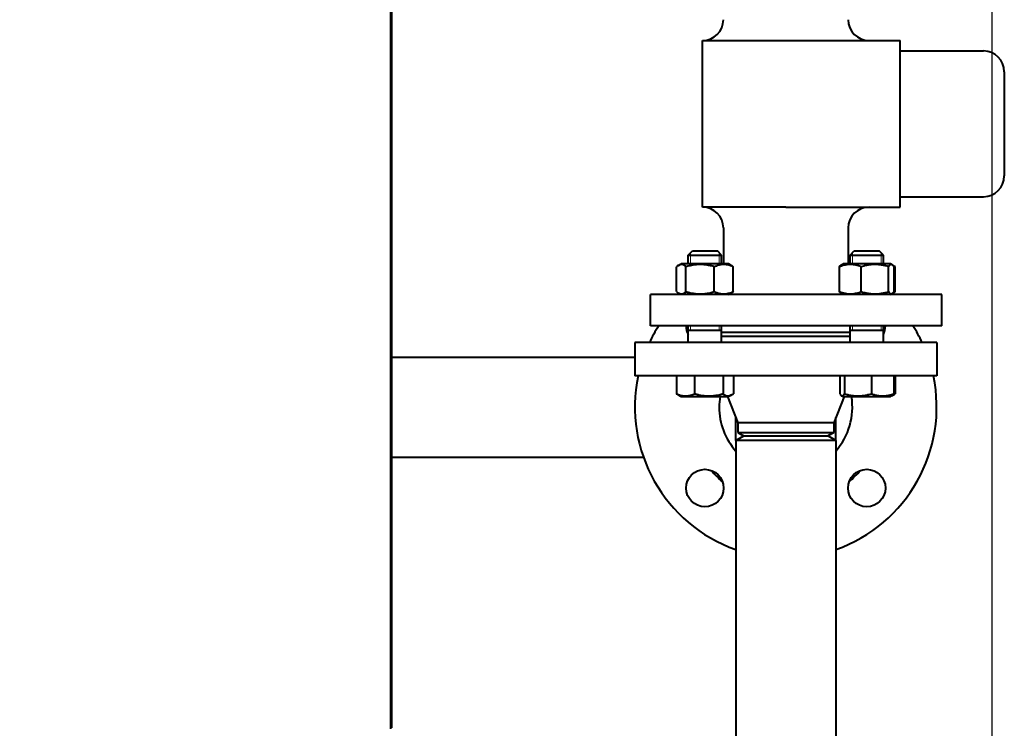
# Model space of a CAD drawing. Header units: millimetres. Extents: x -4428 to 3866, y -3426 to 3855.
# Tile 34 of 191: x -420 to 54, y -2683 to -2343. Entities that reach past the tile are written whole.
import ezdxf

# ---------------------------------------------------------------- set-up
doc = ezdxf.new("R2010")
doc.units = ezdxf.units.MM
doc.linetypes.add('K5LT_BASIC', pattern=[0])
doc.linetypes.add('K5LT_THIN', pattern=[0])
doc.layers.add('Системный слой', color=7, linetype='Continuous')
doc.styles.add('KDIMTEXTSTYLE', font='GOST_AU.SHX', dxfattribs={"width": 0.96, "oblique": 15, "height": 5})
doc.dimstyles.new('KDIMSTYLE (1.00)', dxfattribs={"dimtxt": 5, "dimasz": 1, "dimexe": 2, "dimexo": 0, "dimgap": 1, "dimtad": 1, "dimtxsty": 'KDIMTEXTSTYLE', "dimsah": 1, "dimcen": 0, "dimdle": 1, "dimadec": 0, "dimazin": 0, "dimtfac": 0.667, "dimtmove": 0, "dimatfit": 3, "dimfxl": 1, "dimtvp": 1, "dimtolj": 1, "dimtzin": 0, "dimarcsym": 0})

# ---------------------------------------------------------------- blocks, each defined once
blk = doc.blocks.new('KDIMARROW_01')
at = {"layer": 'Системный слой'}
blk.add_hatch(color=0, dxfattribs=at).paths.add_polyline_path([(0, 0), (-5, 0.66), (-4.5, 0), (-5, -0.66)])
at = {"layer": 'Системный слой', "color": 0, "linetype": 'K5LT_THIN', "lineweight": 20}
for p, q in [((-4.5, 0), (-5, 0.66)), ((-5, 0.66), (0, 0)), ((0, 0), (-5, -0.66)), ((-5, -0.66), (-4.5, 0)), ((0, 0), (-1, 0))]:
    blk.add_line(p, q, dxfattribs=at)
blk = doc.blocks.new('U22')
at = {"layer": 'Системный слой', "color": 150, "linetype": 'K5LT_BASIC', "lineweight": 40, "true_color": 0x0080ff}
for p, q in [((-241.34, -502.09), (-241.34, -2683.09)), ((-240.84, -1562.59), (-240.84, -2682.59)), ((-91.34, -2432.59), (-91.34, -2352.59)), ((-91.34, -2352.59), (-51.34, -2352.59)), ((-51.34, -2352.59), (3.66, -2352.59)), ((3.66, -2432.59), (3.66, -2352.59)), ((3.66, -2357.59), (43.66, -2357.59)), ((53.66, -2367.59), (53.66, -2417.59)), ((3.66, -2427.59), (43.66, -2427.59)), ((-51.34, -2432.59), (-91.34, -2432.59)), ((-51.34, -2432.59), (3.66, -2432.59)), ((-81.34, -2442.59), (-81.34, -2459.79)), ((-21.34, -2442.59), (-21.34, -2459.79)), ((-98.23, -2455.59), (-96.23, -2453.59)), ((-98.23, -2459.79), (-98.23, -2455.59)), ((-98.23, -2455.59), (-88.95, -2455.59)), ((-96.23, -2453.59), (-89.27, -2453.59)), ((-89.27, -2453.59), (-84.23, -2453.59)), ((-88.95, -2455.59), (-82.23, -2455.59)), ((-82.23, -2455.59), (-84.23, -2453.59)), ((-82.23, -2455.59), (-84.23, -2453.59)), ((-82.23, -2459.79), (-82.23, -2455.59)), ((-20.45, -2455.59), (-18.45, -2453.59)), ((-20.45, -2459.79), (-20.45, -2455.59)), ((-20.45, -2455.59), (-4.45, -2455.59)), ((-18.45, -2453.59), (-6.45, -2453.59)), ((-4.45, -2455.59), (-6.45, -2453.59)), ((-4.45, -2455.59), (-6.45, -2453.59)), ((-4.45, -2459.79), (-4.45, -2455.59)), ((-4.45, -2459.79), (-4.45, -2455.59)), ((-102.92, -2460.54), (-101.63, -2459.79)), ((-79.04, -2459.79), (-101.63, -2459.79)), ((-78.83, -2459.79), (-79.04, -2459.79)), ((-77.54, -2460.54), (-78.83, -2459.79)), ((-24.67, -2460.27), (-23.85, -2459.79)), ((-1.05, -2459.79), (-23.85, -2459.79)), ((-0.22, -2460.27), (-1.05, -2459.79)), ((-0.22, -2460.27), (-1.05, -2459.79)), ((0.25, -2460.54), (-0.22, -2460.27)), ((-103.83, -2473.17), (-103.83, -2461.21)), ((-99.32, -2473.17), (-99.32, -2461.21)), ((-85.72, -2473.17), (-85.72, -2461.21)), ((-76.63, -2473.17), (-76.63, -2461.21)), ((-25.55, -2473.17), (-25.55, -2461.21)), ((-15.09, -2473.17), (-15.09, -2461.21)), ((-1.99, -2473.17), (-1.99, -2461.21)), ((0.66, -2473.17), (0.66, -2461.21)), ((1.16, -2473.17), (1.16, -2461.21)), ((23.66, -2474.59), (-116.34, -2474.59)), ((-116.34, -2489.59), (-116.34, -2474.59)), ((-101.63, -2474.59), (-102.92, -2473.85)), ((-78.83, -2474.59), (-77.54, -2473.85)), ((-23.85, -2474.59), (-24.67, -2474.12)), ((-1.05, -2474.59), (-0.22, -2474.12)), ((-1.05, -2474.59), (-0.22, -2474.12)), ((-0.22, -2474.12), (0.25, -2473.85)), ((23.66, -2489.59), (23.66, -2474.59)), ((23.66, -2489.59), (-116.34, -2489.59)), ((-98.34, -2489.59), (-98.23, -2489.7)), ((-98.23, -2497.59), (-98.23, -2489.59)), ((-98.23, -2491.59), (-88.95, -2491.59)), ((-88.95, -2491.59), (-82.23, -2491.59)), ((-82.23, -2497.59), (-82.23, -2489.59)), ((-82.23, -2492.59), (-20.45, -2492.59)), ((-20.45, -2497.59), (-20.45, -2489.59)), ((-20.45, -2491.59), (-4.45, -2491.59)), ((-4.34, -2489.59), (-4.45, -2489.7)), ((-4.45, -2497.59), (-4.45, -2489.59)), ((-4.45, -2497.48), (-4.45, -2489.7)), ((-123.84, -2497.59), (-123.84, -2513.59)), ((21.16, -2497.59), (-123.84, -2497.59)), ((-98.34, -2497.59), (-98.23, -2497.48)), ((-82.23, -2494.59), (-20.45, -2494.59)), ((-4.34, -2497.59), (-4.45, -2497.48)), ((21.16, -2497.59), (21.16, -2513.59)), ((-240.84, -2504.59), (-123.84, -2504.59)), ((21.16, -2513.59), (-123.84, -2513.59)), ((-103.91, -2513.59), (-103.91, -2522.17)), ((-95.15, -2513.59), (-95.15, -2522.17)), ((-81.47, -2513.59), (-81.47, -2522.17)), ((-76.55, -2513.59), (-76.55, -2522.17)), ((-25.4, -2513.59), (-25.4, -2522.17)), ((-23.19, -2513.59), (-23.19, -2522.17)), ((-10.23, -2513.59), (-10.23, -2522.17)), ((0.51, -2513.59), (0.51, -2522.17)), ((1.23, -2513.59), (1.23, -2522.17)), ((-103.07, -2522.76), (-101.63, -2523.59)), ((-101.63, -2523.59), (-78.83, -2523.59)), ((-79.34, -2523.59), (-74.34, -2536.09)), ((-77.39, -2522.76), (-78.83, -2523.59)), ((-23.34, -2523.59), (-28.34, -2536.09)), ((-24.6, -2523.16), (-23.85, -2523.59)), ((-23.85, -2523.59), (-1.05, -2523.59)), ((-0.29, -2523.16), (-1.05, -2523.59)), ((0.39, -2522.76), (-0.29, -2523.16)), ((-75.34, -2544.59), (-75.34, -2533.59)), ((-74.34, -2536.09), (-74.34, -2540.86)), ((-51.34, -2536.09), (-74.34, -2536.09)), ((-28.34, -2536.09), (-51.34, -2536.09)), ((-28.34, -2536.09), (-28.34, -2540.86)), ((-27.34, -2544.59), (-27.34, -2533.59)), ((-74.34, -2540.86), (-51.34, -2540.86)), ((-74.34, -2540.86), (-71.34, -2542.59)), ((-51.34, -2540.86), (-28.34, -2540.86)), ((-28.34, -2540.86), (-31.34, -2542.59)), ((-75.34, -2544.59), (-71.87, -2542.59)), ((-75.34, -2544.59), (-75.34, -2623.59)), ((-27.34, -2544.59), (-75.34, -2544.59)), ((-30.8, -2542.59), (-71.87, -2542.59)), ((-27.34, -2544.59), (-30.8, -2542.59)), ((-27.34, -2544.59), (-27.34, -2623.59)), ((-240.84, -2552.59), (-119.75, -2552.59)), ((-75.34, -2623.59), (-75.34, -2792.59)), ((-27.34, -2623.59), (-27.34, -2792.59)), ((-241.34, -2682.59), (-240.84, -2682.59))]:
    blk.add_line(p, q, dxfattribs=at)
at = {"layer": 'Системный слой', "color": 7, "linetype": 'K5LT_THIN', "lineweight": 20}
for p, q in [((-97.14, -2455.59), (-97.14, -2454.51)), ((-97.14, -2459.79), (-97.14, -2455.59)), ((-83.31, -2455.59), (-83.31, -2454.51)), ((-83.31, -2459.79), (-83.31, -2455.59)), ((-19.36, -2455.59), (-19.36, -2454.51)), ((-19.36, -2459.79), (-19.36, -2455.59)), ((-5.53, -2455.59), (-5.53, -2454.51)), ((-5.53, -2459.79), (-5.53, -2455.59)), ((-97.14, -2491.59), (-97.14, -2489.59)), ((-83.31, -2491.59), (-83.31, -2489.59)), ((-19.36, -2491.59), (-19.36, -2489.59)), ((-5.53, -2491.59), (-5.53, -2489.59))]:
    blk.add_line(p, q, dxfattribs=at)
at = {"layer": 'Системный слой', "color": 150, "linetype": 'K5LT_BASIC', "lineweight": 40, "true_color": 0x0080ff}
for centre in [(-90.23, -2567.48), (-12.45, -2567.48)]:
    blk.add_circle(centre, 9, dxfattribs=at)
for centre, radius, start, end in [((-91.34, -2342.59), 10, 270, 0), ((-11.34, -2342.59), 10, 180, 270), ((43.66, -2367.59), 10, 0, 90), ((43.66, -2417.59), 10, 270, 0), ((-91.34, -2442.59), 10, 0, 90), ((-11.34, -2442.59), 10, 90.0001, 180), ((-51.34, -2528.59), 72.5, 147.4571, 154.6855), ((-90.23, -2489.7), 9, 179.3053, 207.266), ((-12.45, -2489.7), 9, 332.734, 0), ((-12.45, -2489.7), 9, 0, 0.6947), ((-51.34, -2528.59), 72.5, 25.3145, 32.5429), ((-51.34, -2528.59), 72.5, 168.0595, 250.6684), ((-51.34, -2528.59), 72.5, 289.3316, 11.9405), ((-51.34, -2528.59), 32, 171.0107, 180), ((-51.34, -2528.59), 32, 318.5904, 8.9893), ((-51.34, -2528.59), 32, 180, 221.4096), ((-51.34, -2528.59), 47, 220.3523, 229.6477), ((-51.34, -2528.59), 47, 310.3523, 319.6477)]:
    blk.add_arc(centre, radius, start, end, dxfattribs=at)
for points, knots in [([(-99.32, -2461.21), (-99.52, -2461.03), (-99.84, -2460.78), (-100.26, -2460.51), (-100.57, -2460.36), (-100.86, -2460.25), (-101.15, -2460.17), (-101.46, -2460.13), (-101.76, -2460.14), (-102.06, -2460.18), (-102.35, -2460.27), (-102.64, -2460.38), (-102.82, -2460.48), (-102.92, -2460.54)], [0, 0, 0, 0, 2.400784, 3.813593, 4.968515, 5.981093, 7.203718, 8.36543, 9.514939, 10.658858, 11.786295, 12.898205, 14, 14, 14, 14]), ([(-85.72, -2461.21), (-86.18, -2461.07), (-86.87, -2460.89), (-88.02, -2460.62), (-88.87, -2460.46), (-89.81, -2460.31), (-90.58, -2460.23), (-91.45, -2460.16), (-92.31, -2460.13), (-93.1, -2460.14), (-93.98, -2460.19), (-94.93, -2460.27), (-96.11, -2460.44), (-97.57, -2460.73), (-98.67, -2461.02), (-99.32, -2461.21)], [0, 0, 0, 0, 1.679816, 2.464254, 4.100621, 4.689754, 5.785161, 6.773962, 7.746893, 8.757247, 9.530451, 10.808294, 12.055167, 13.667644, 16, 16, 16, 16]), ([(-76.63, -2461.21), (-76.94, -2461.07), (-77.45, -2460.86), (-78.22, -2460.6), (-78.79, -2460.44), (-79.36, -2460.31), (-79.87, -2460.23), (-80.46, -2460.16), (-81.01, -2460.13), (-81.54, -2460.14), (-82.05, -2460.18), (-82.54, -2460.24), (-83.1, -2460.34), (-83.88, -2460.52), (-84.77, -2460.82), (-85.43, -2461.09), (-85.72, -2461.21)], [0, 0, 0, 0, 1.784805, 2.95448, 4.35691, 4.982864, 6.146734, 7.197334, 8.231074, 9.204643, 10.126104, 11.032386, 11.927409, 13.242826, 15.356581, 17, 17, 17, 17]), ([(-15.09, -2461.21), (-15.45, -2461.07), (-15.97, -2460.89), (-16.74, -2460.66), (-17.39, -2460.49), (-18.11, -2460.33), (-18.83, -2460.23), (-19.5, -2460.16), (-20.14, -2460.13), (-20.75, -2460.14), (-21.33, -2460.18), (-21.9, -2460.24), (-22.54, -2460.34), (-23.43, -2460.52), (-24.46, -2460.82), (-25.22, -2461.09), (-25.55, -2461.21)], [0, 0, 0, 0, 1.784805, 2.61827, 3.753185, 4.982864, 6.146734, 7.197334, 8.231074, 9.204643, 10.126104, 11.032386, 11.927409, 13.242826, 15.356581, 17, 17, 17, 17]), ([(-25.55, -2461.21), (-25.44, -2461.04), (-25.28, -2460.83), (-25.06, -2460.58), (-24.88, -2460.41), (-24.74, -2460.31), (-24.67, -2460.27)], [0, 0, 0, 0, 2.709674, 3.760235, 5.322519, 7, 7, 7, 7]), ([(-1.99, -2461.21), (-2.44, -2461.07), (-3.1, -2460.89), (-4.05, -2460.66), (-4.71, -2460.52), (-5.48, -2460.38), (-6.1, -2460.29), (-6.84, -2460.21), (-7.52, -2460.16), (-8.31, -2460.13), (-9.08, -2460.14), (-9.81, -2460.18), (-10.51, -2460.24), (-11.32, -2460.34), (-12.44, -2460.52), (-13.73, -2460.82), (-14.68, -2461.09), (-15.09, -2461.21)], [0, 0, 0, 0, 1.889793, 2.772286, 3.97396, 4.613199, 5.962253, 6.508307, 7.620707, 8.715255, 9.746093, 10.721757, 11.68135, 12.629021, 14.021816, 16.259909, 18, 18, 18, 18]), ([(-0.22, -2460.27), (-0.3, -2460.22), (-0.46, -2460.15), (-0.68, -2460.13), (-0.87, -2460.16), (-1.08, -2460.24), (-1.46, -2460.49), (-1.77, -2460.88), (-1.99, -2461.21)], [0, 0, 0, 0, 1.271187, 2.389544, 3.256041, 4.178199, 5.519604, 9, 9, 9, 9]), ([(0.66, -2461.21), (0.54, -2461.04), (0.39, -2460.83), (0.17, -2460.58), (-0.01, -2460.41), (-0.15, -2460.31), (-0.22, -2460.27)], [0, 0, 0, 0, 2.709674, 3.760235, 5.322519, 7, 7, 7, 7]), ([(-102.92, -2460.54), (-103.07, -2460.62), (-103.37, -2460.83), (-103.68, -2461.08), (-103.83, -2461.21)], [0, 0, 0, 0, 2.454311, 5, 5, 5, 5]), ([(-77.54, -2460.54), (-77.39, -2460.62), (-77.08, -2460.83), (-76.78, -2461.08), (-76.63, -2461.21)], [0, 0, 0, 0, 2.454311, 5, 5, 5, 5]), ([(0.25, -2460.54), (0.4, -2460.62), (0.7, -2460.83), (1, -2461.08), (1.16, -2461.21)], [0, 0, 0, 0, 2.454311, 5, 5, 5, 5]), ([(-103.83, -2473.17), (-103.68, -2473.31), (-103.38, -2473.55), (-103.07, -2473.76), (-102.92, -2473.85)], [0, 0, 0, 0, 2.482268, 5, 5, 5, 5]), ([(-102.92, -2473.85), (-102.81, -2473.91), (-102.62, -2474), (-102.35, -2474.12), (-102.09, -2474.19), (-101.81, -2474.24), (-101.53, -2474.25), (-101.24, -2474.23), (-100.93, -2474.16), (-100.59, -2474.04), (-100.05, -2473.76), (-99.61, -2473.44), (-99.32, -2473.17)], [0, 0, 0, 0, 1.232542, 1.961433, 3.010655, 3.957869, 4.949748, 6.004626, 7.110528, 8.23834, 9.703076, 13, 13, 13, 13]), ([(-99.32, -2473.17), (-98.85, -2473.31), (-98.17, -2473.5), (-97.02, -2473.76), (-96.17, -2473.93), (-95.22, -2474.07), (-94.46, -2474.16), (-93.58, -2474.22), (-92.72, -2474.25), (-91.93, -2474.24), (-91.05, -2474.2), (-90.11, -2474.11), (-88.93, -2473.94), (-87.46, -2473.65), (-86.36, -2473.36), (-85.72, -2473.17)], [0, 0, 0, 0, 1.679816, 2.464254, 4.100621, 4.689754, 5.785161, 6.773962, 7.746893, 8.757247, 9.530451, 10.808294, 12.055167, 13.667644, 16, 16, 16, 16]), ([(-85.72, -2473.17), (-85.41, -2473.31), (-84.89, -2473.52), (-84.12, -2473.78), (-83.55, -2473.94), (-82.98, -2474.07), (-82.47, -2474.16), (-81.88, -2474.22), (-81.33, -2474.25), (-80.8, -2474.24), (-80.29, -2474.21), (-79.8, -2474.15), (-79.24, -2474.05), (-78.47, -2473.86), (-77.57, -2473.57), (-76.91, -2473.3), (-76.63, -2473.17)], [0, 0, 0, 0, 1.784805, 2.95448, 4.35691, 4.982864, 6.146734, 7.197334, 8.231074, 9.204643, 10.126104, 11.032386, 11.927409, 13.242826, 15.356581, 17, 17, 17, 17]), ([(-76.63, -2473.17), (-76.77, -2473.31), (-77.08, -2473.55), (-77.38, -2473.76), (-77.54, -2473.85)], [0, 0, 0, 0, 2.482268, 5, 5, 5, 5]), ([(-25.55, -2473.17), (-25.19, -2473.31), (-24.66, -2473.5), (-23.9, -2473.73), (-23.25, -2473.9), (-22.52, -2474.05), (-21.81, -2474.16), (-21.14, -2474.22), (-20.5, -2474.25), (-19.89, -2474.24), (-19.31, -2474.21), (-18.74, -2474.15), (-18.1, -2474.05), (-17.21, -2473.86), (-16.17, -2473.57), (-15.42, -2473.3), (-15.09, -2473.17)], [0, 0, 0, 0, 1.784805, 2.61827, 3.753185, 4.982864, 6.146734, 7.197334, 8.231074, 9.204643, 10.126104, 11.032386, 11.927409, 13.242826, 15.356581, 17, 17, 17, 17]), ([(-24.67, -2474.12), (-24.72, -2474.09), (-24.81, -2474.02), (-24.99, -2473.87), (-25.24, -2473.62), (-25.44, -2473.34), (-25.55, -2473.17)], [0, 0, 0, 0, 1.243721, 2.162629, 4.273504, 7, 7, 7, 7]), ([(-15.09, -2473.17), (-14.64, -2473.31), (-13.98, -2473.5), (-13.03, -2473.73), (-12.37, -2473.87), (-11.59, -2474), (-10.98, -2474.09), (-10.24, -2474.17), (-9.56, -2474.22), (-8.76, -2474.25), (-8, -2474.24), (-7.27, -2474.21), (-6.56, -2474.15), (-5.76, -2474.05), (-4.64, -2473.86), (-3.35, -2473.57), (-2.4, -2473.3), (-1.99, -2473.17)], [0, 0, 0, 0, 1.889793, 2.772286, 3.97396, 4.613199, 5.962253, 6.508307, 7.620707, 8.715255, 9.746093, 10.721757, 11.68135, 12.629021, 14.021816, 16.259909, 18, 18, 18, 18]), ([(-1.99, -2473.17), (-1.88, -2473.33), (-1.72, -2473.56), (-1.5, -2473.81), (-1.34, -2473.96), (-1.18, -2474.08), (-1.01, -2474.18), (-0.83, -2474.23), (-0.64, -2474.25), (-0.44, -2474.22), (-0.29, -2474.16), (-0.22, -2474.12)], [0, 0, 0, 0, 2.195373, 3.38889, 4.53301, 5.527222, 6.686074, 7.912089, 9.078312, 10.571972, 12, 12, 12, 12]), ([(-0.22, -2474.12), (-0.17, -2474.09), (-0.08, -2474.02), (0.1, -2473.87), (0.34, -2473.62), (0.54, -2473.34), (0.66, -2473.17)], [0, 0, 0, 0, 1.243721, 2.162629, 4.273504, 7, 7, 7, 7]), ([(1.16, -2473.17), (1.01, -2473.31), (0.71, -2473.55), (0.4, -2473.76), (0.25, -2473.85)], [0, 0, 0, 0, 2.482268, 5, 5, 5, 5]), ([(-82.23, -2497.1), (-82.11, -2497.19), (-81.95, -2497.35), (-81.81, -2497.53), (-81.77, -2497.59)], [0, 0, 0, 0, 3.204545, 5, 5, 5, 5]), ([(-20.9, -2497.59), (-20.82, -2497.48), (-20.68, -2497.3), (-20.51, -2497.15), (-20.45, -2497.1)], [0, 0, 0, 0, 3.128969, 5, 5, 5, 5]), ([(-103.07, -2522.76), (-103.21, -2522.68), (-103.49, -2522.5), (-103.77, -2522.28), (-103.91, -2522.17)], [0, 0, 0, 0, 2.594837, 5, 5, 5, 5]), ([(-103.91, -2522.17), (-103.57, -2522.33), (-103.07, -2522.54), (-102.33, -2522.8), (-101.82, -2522.94), (-101.27, -2523.07), (-100.78, -2523.16), (-100.21, -2523.22), (-99.68, -2523.25), (-99.17, -2523.24), (-98.68, -2523.21), (-98.21, -2523.15), (-97.67, -2523.05), (-96.92, -2522.86), (-96.06, -2522.57), (-95.43, -2522.3), (-95.15, -2522.17)], [0, 0, 0, 0, 2.031977, 2.95448, 4.35691, 4.982864, 6.146734, 7.197334, 8.231074, 9.204643, 10.126104, 11.032386, 11.927409, 13.242826, 15.356581, 17, 17, 17, 17]), ([(-95.15, -2522.17), (-94.68, -2522.31), (-94, -2522.5), (-92.84, -2522.76), (-91.98, -2522.93), (-91.03, -2523.07), (-90.26, -2523.16), (-89.38, -2523.22), (-88.52, -2523.25), (-87.72, -2523.24), (-86.84, -2523.2), (-85.89, -2523.11), (-84.7, -2522.94), (-83.23, -2522.65), (-82.12, -2522.36), (-81.47, -2522.17)], [0, 0, 0, 0, 1.679816, 2.464254, 4.100621, 4.689754, 5.785161, 6.773962, 7.746893, 8.757247, 9.530451, 10.808294, 12.055167, 13.667644, 16, 16, 16, 16]), ([(-81.47, -2522.17), (-81.2, -2522.39), (-80.81, -2522.67), (-80.3, -2522.94), (-79.98, -2523.08), (-79.66, -2523.17), (-79.35, -2523.23), (-79.04, -2523.25), (-78.78, -2523.24), (-78.51, -2523.2), (-78.2, -2523.13), (-77.81, -2522.99), (-77.54, -2522.85), (-77.39, -2522.76)], [0, 0, 0, 0, 2.858717, 4.071391, 5.343555, 6.161277, 7.333166, 8.480016, 9.255707, 10.040959, 11.226238, 12.413706, 14, 14, 14, 14]), ([(-77.39, -2522.76), (-77.24, -2522.68), (-76.96, -2522.5), (-76.68, -2522.28), (-76.55, -2522.17)], [0, 0, 0, 0, 2.594837, 5, 5, 5, 5]), ([(-25.4, -2522.17), (-25.31, -2522.34), (-25.15, -2522.59), (-24.96, -2522.84), (-24.79, -2523.03), (-24.68, -2523.11), (-24.6, -2523.16)], [0, 0, 0, 0, 2.393386, 4.150607, 5.072395, 7, 7, 7, 7]), ([(-24.6, -2523.16), (-24.55, -2523.19), (-24.44, -2523.23), (-24.28, -2523.25), (-24.13, -2523.23), (-24, -2523.17), (-23.84, -2523.07), (-23.64, -2522.87), (-23.41, -2522.55), (-23.24, -2522.28), (-23.19, -2522.17)], [0, 0, 0, 0, 1.240575, 2.453054, 3.627064, 4.748612, 5.577934, 7.154741, 9.589613, 11, 11, 11, 11]), ([(-23.19, -2522.17), (-22.74, -2522.31), (-22.09, -2522.5), (-21.15, -2522.73), (-20.5, -2522.87), (-19.73, -2523), (-19.12, -2523.09), (-18.39, -2523.17), (-17.72, -2523.22), (-16.93, -2523.25), (-16.18, -2523.24), (-15.46, -2523.21), (-14.76, -2523.15), (-13.96, -2523.05), (-12.86, -2522.86), (-11.58, -2522.57), (-10.64, -2522.3), (-10.23, -2522.17)], [0, 0, 0, 0, 1.889793, 2.772286, 3.97396, 4.613199, 5.962253, 6.508307, 7.620707, 8.715255, 9.746093, 10.721757, 11.68135, 12.629021, 14.021816, 16.259909, 18, 18, 18, 18]), ([(-10.23, -2522.17), (-9.87, -2522.31), (-9.33, -2522.5), (-8.54, -2522.73), (-8, -2522.87), (-7.37, -2523), (-6.86, -2523.09), (-6.26, -2523.17), (-5.7, -2523.22), (-5.05, -2523.25), (-4.42, -2523.24), (-3.82, -2523.21), (-3.24, -2523.15), (-2.58, -2523.05), (-1.67, -2522.86), (-0.61, -2522.57), (0.17, -2522.3), (0.51, -2522.17)], [0, 0, 0, 0, 1.889793, 2.772286, 3.97396, 4.613199, 5.962253, 6.508307, 7.620707, 8.715255, 9.746093, 10.721757, 11.68135, 12.629021, 14.021816, 16.259909, 18, 18, 18, 18]), ([(0.51, -2522.17), (0.42, -2522.34), (0.26, -2522.59), (0.07, -2522.84), (-0.11, -2523.03), (-0.22, -2523.11), (-0.29, -2523.16)], [0, 0, 0, 0, 2.393386, 4.150607, 5.072395, 7, 7, 7, 7]), ([(0.39, -2522.76), (0.54, -2522.68), (0.82, -2522.5), (1.1, -2522.28), (1.23, -2522.17)], [0, 0, 0, 0, 2.594837, 5, 5, 5, 5])]:
    blk.add_open_spline(points, degree=3, knots=knots, dxfattribs=at)
for points in [[(1.16, -2461.21), (0.92, -2461.11), (0.69, -2461.01), (0.45, -2460.92)], [(0.45, -2473.47), (0.69, -2473.37), (0.92, -2473.28), (1.16, -2473.17)], [(-0.09, -2523), (0.07, -2522.93), (0.23, -2522.85), (0.39, -2522.76)]]:
    blk.add_open_spline(points, degree=3, dxfattribs=at)

msp = doc.modelspace()

# ---------------------------------------------------------------- block references
at = {"layer": 'Системный слой'}
msp.add_blockref('U22', (0, 0), dxfattribs=at)

# ---------------------------------------------------------------- dimensions: what is measured, and where the dimension line sits
at = {"layer": 'Системный слой', "color": 7}
msp.add_linear_dim(base=(-4135.336, -3162.711), p1=(47.664, -1618.592), p2=(-4135.336, -1408.744), location=(-2079.336, -3162.711), dimstyle='KDIMSTYLE (1.00)', override={"dimexo": 0, "dimpost": '\\H75.0;\\W0.965;\\Q15;<>', "dimblk1": 'KDIMARROW_01', "dimblk2": 'KDIMARROW_01', "dimse1": 0, "dimse2": 0, "dimclrt": 7, "dimtolj": 1}, dxfattribs=at).render()

doc.saveas('drawing.dxf')
